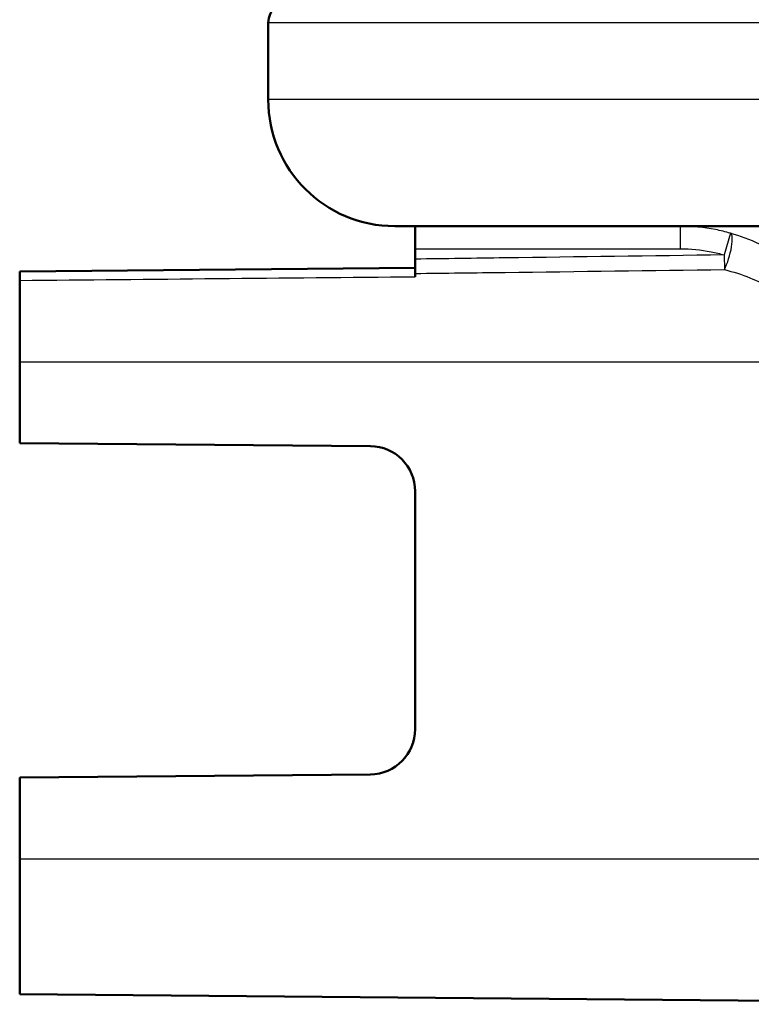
# Model space of a CAD drawing. Header units: millimetres. Extents: x 100 to 2000, y 93 to 4058.
# Tile 6 of 19: x 738 to 754, y 1482 to 1503. Entities that reach past the tile are written whole.
import ezdxf

# ---------------------------------------------------------------- set-up
doc = ezdxf.new("R2010")
doc.units = ezdxf.units.MM
doc.header["$LTSCALE"] = 10
doc.layers.add('Visible Edges(ISO)', color=7, linetype='Continuous', lineweight=50)
doc.layers.add('Visible Tangent Edges(ISO)', color=7, linetype='Continuous', lineweight=25)

msp = doc.modelspace()

# ---------------------------------------------------------------- linework, layer by layer
at = {"layer": 'Visible Edges(ISO)'}
for p, q in [((743.666, 1501.658), (743.666, 1503.358)), ((861.866, 1498.858), (746.466, 1498.858)), ((746.916, 1498.869), (746.916, 1498.858)), ((746.916, 1498.858), (746.916, 1498.358)), ((746.916, 1498.358), (746.916, 1498.128)), ((746.916, 1498.128), (746.916, 1497.811)), ((746.916, 1497.934), (738.166, 1497.858)), ((738.166, 1497.858), (738.166, 1497.658)), ((746.916, 1497.811), (746.916, 1497.74)), ((738.166, 1497.658), (738.166, 1495.858)), ((738.166, 1494.058), (738.166, 1495.858)), ((738.166, 1494.058), (745.925, 1493.99)), ((746.916, 1492.99), (746.916, 1487.725)), ((745.925, 1486.725), (738.166, 1486.658)), ((738.166, 1484.858), (738.166, 1486.658)), ((738.166, 1484.858), (738.166, 1481.858)), ((738.166, 1481.858), (763.567, 1481.636))]:
    msp.add_line(p, q, dxfattribs=at)
for centre, radius, start, end in [((744.166, 1503.358), 0.5, 90, 180), ((746.466, 1501.658), 2.8, 180, 270), ((745.916, 1492.99), 1, 0, 89.5), ((745.916, 1487.725), 1, 270.5, 0)]:
    msp.add_arc(centre, radius, start, end, dxfattribs=at)
at = {"layer": 'Visible Tangent Edges(ISO)'}
for p, q in [((864.666, 1503.358), (743.666, 1503.358)), ((864.666, 1501.658), (743.666, 1501.658)), ((752.784, 1498.358), (752.784, 1498.858)), ((753.893, 1498.701), (753.754, 1498.221)), ((746.916, 1498.358), (752.784, 1498.358)), ((753.754, 1498.221), (753.759, 1497.896)), ((738.166, 1495.858), (756.202, 1495.858)), ((738.166, 1484.858), (758.474, 1484.858))]:
    msp.add_line(p, q, dxfattribs=at)
msp.add_ellipse((753.754, 1498.221), major_axis=(0.137, 0.481), ratio=0.237733, start_param=4.040086, end_param=6.268993, dxfattribs=at)
for points, knots in [([(753.893, 1498.701), (753.783, 1498.733), (753.672, 1498.76), (753.304, 1498.833), (753.043, 1498.858), (752.784, 1498.858)], [0.49025672, 0.49025672, 0.49025672, 0.49025672, 0.51997002, 0.51997002, 0.58785097, 0.58785097, 0.58785097, 0.58785097]), ([(756.676, 1496.001), (756.598, 1496.259), (756.493, 1496.511), (756.16, 1497.119), (755.897, 1497.453), (755.282, 1498.032), (754.925, 1498.275), (754.328, 1498.557), (754.114, 1498.638), (753.893, 1498.701)], [0, 0, 0, 0, 0.0707833, 0.0707833, 0.1840365, 0.1840365, 0.3036037, 0.3036037, 0.3659372, 0.3659372, 0.3659372, 0.3659372]), ([(753.754, 1498.221), (752.137, 1498.199), (750.52, 1498.177), (748.24, 1498.146), (747.578, 1498.137), (746.916, 1498.128)], [0.3426626, 0.3426626, 0.3426626, 0.3426626, 0.8279198, 0.8279198, 1.0265279, 1.0265279, 1.0265279, 1.0265279]), ([(752.784, 1498.358), (753.01, 1498.358), (753.239, 1498.336), (753.561, 1498.272), (753.659, 1498.249), (753.754, 1498.221)], [-0.58785097, -0.58785097, -0.58785097, -0.58785097, -0.51997002, -0.51997002, -0.49025672, -0.49025672, -0.49025672, -0.49025672]), ([(738.166, 1497.658), (739.622, 1497.671), (741.077, 1497.685), (743.994, 1497.713), (745.455, 1497.726), (746.916, 1497.74)], [0.0500024, 0.0500024, 0.0500024, 0.0500024, 0.4866684, 0.4866684, 0.9250439, 0.9250439, 0.9250439, 0.9250439]), ([(746.916, 1497.811), (747.58, 1497.819), (748.243, 1497.827), (750.524, 1497.856), (752.141, 1497.876), (753.759, 1497.896)], [-1.0269643, -1.0269643, -1.0269643, -1.0269643, -0.8279198, -0.8279198, -0.3426626, -0.3426626, -0.3426626, -0.3426626]), ([(753.759, 1497.896), (753.953, 1497.849), (754.141, 1497.788), (754.664, 1497.575), (754.978, 1497.391), (755.518, 1496.954), (755.749, 1496.703), (756.042, 1496.243), (756.135, 1496.053), (756.202, 1495.858)], [-0.3659372, -0.3659372, -0.3659372, -0.3659372, -0.3036037, -0.3036037, -0.1840365, -0.1840365, -0.0707833, -0.0707833, 0, 0, 0, 0])]:
    msp.add_open_spline(points, degree=3, knots=knots, dxfattribs=at)

doc.saveas('drawing.dxf')
